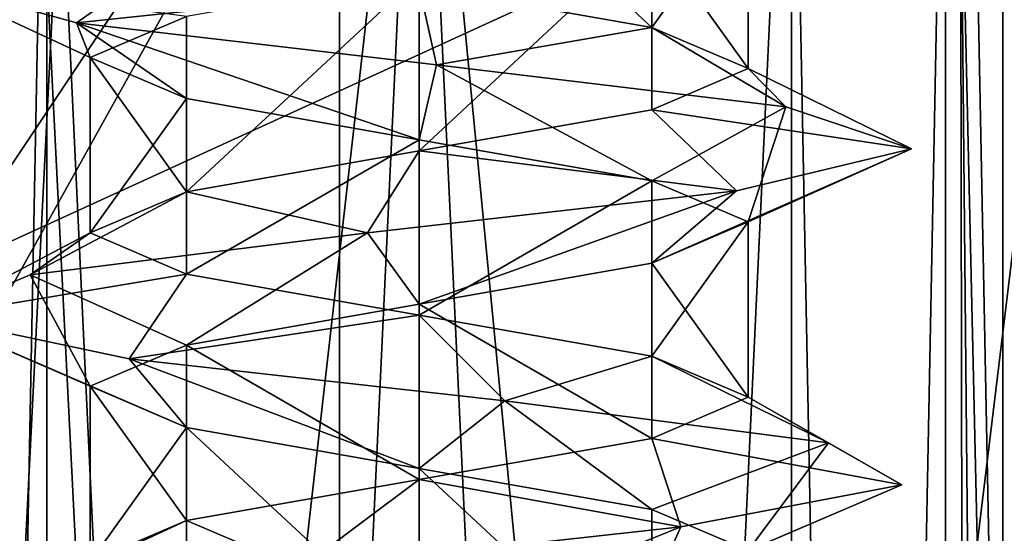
# Model space of a CAD drawing. Header units: millimetres. Extents: x -50 to 50, y -22 to 96.
# Tile 72 of 256: x -23.21 to -20.22, y 1.52 to 3.08. Entities that reach past the tile are written whole.
import ezdxf

# ---------------------------------------------------------------- set-up
doc = ezdxf.new("R2010")
doc.units = ezdxf.units.MM
doc.header["$LTSCALE"] = 65.185185
for name, color, linetype in [('1231', 7, 'CONTINUOUS'), ('1233', 7, 'CONTINUOUS'), ('1292', 7, 'CONTINUOUS'), ('1293', 7, 'CONTINUOUS'), ('1296', 7, 'CONTINUOUS'), ('1297', 7, 'CONTINUOUS'), ('1310', 7, 'CONTINUOUS'), ('1313', 7, 'CONTINUOUS'), ('1316', 7, 'CONTINUOUS'), ('1319', 7, 'CONTINUOUS'), ('159', 7, 'CONTINUOUS'), ('222', 7, 'CONTINUOUS'), ('224', 7, 'CONTINUOUS'), ('3210', 7, 'CONTINUOUS'), ('3211', 7, 'CONTINUOUS'), ('3212', 7, 'CONTINUOUS'), ('3356', 7, 'CONTINUOUS'), ('3357', 7, 'CONTINUOUS'), ('3358', 7, 'CONTINUOUS'), ('3810', 7, 'CONTINUOUS'), ('3811', 7, 'CONTINUOUS'), ('3842', 7, 'CONTINUOUS'), ('3843', 7, 'CONTINUOUS'), ('3844', 7, 'CONTINUOUS'), ('3944', 7, 'CONTINUOUS'), ('3945', 7, 'CONTINUOUS'), ('3976', 7, 'CONTINUOUS'), ('3977', 7, 'CONTINUOUS'), ('3978', 7, 'CONTINUOUS'), ('474', 7, 'CONTINUOUS'), ('476', 7, 'CONTINUOUS'), ('65', 7, 'CONTINUOUS'), ('9', 7, 'CONTINUOUS')]:
    doc.layers.add(name, color=color, linetype=linetype)

msp = doc.modelspace()

# ---------------------------------------------------------------- linework, layer by layer
at = {"layer": '1231', "color": 7, "linetype": 'CONTINUOUS', "true_color": 0xe0f2ff}
for points in [[(-24, -14, -50), (-23.5, 20.5, -50), (-16.4697, 0, -50), (-24, -14, -50)], [(-23.5, 20.5, -50), (-15.5, 20.5, -50), (-16.4697, 0, -50), (-23.5, 20.5, -50)]]:
    msp.add_3dface(points, dxfattribs=at)
at = {"layer": '1233', "color": 7, "linetype": 'CONTINUOUS', "true_color": 0xe0f2ff}
for points in [[(-19.7929, 20.7929, 50), (-20.5, 20.5, 50), (-16.4697, 0, 50), (-19.7929, 20.7929, 50)], [(-23.5, 20.5, 50), (-24, -14, 50), (-16.4697, 0, 50), (-23.5, 20.5, 50)], [(-20.5, 20.5, 50), (-23.5, 20.5, 50), (-16.4697, 0, 50), (-20.5, 20.5, 50)]]:
    msp.add_3dface(points, dxfattribs=at)
at = {"layer": '1292', "color": 7, "linetype": 'CONTINUOUS', "true_color": 0xe0f2ff}
for points in [[(-25, 4.5, -39), (-25, 0, -39), (-22, 4.5, -39), (-25, 4.5, -39)], [(-22, 4.5, -39), (-25, 0, -39), (-24.5, 0, -39), (-22, 4.5, -39)], [(-22, -17.5, -39), (-22, 4.5, -39), (-24.5, -17.5, -39), (-22, -17.5, -39)], [(-24.5, -17.5, -39), (-22, 4.5, -39), (-24.5, 0, -39), (-24.5, -17.5, -39)]]:
    msp.add_3dface(points, dxfattribs=at)
at = {"layer": '1293', "color": 7, "linetype": 'CONTINUOUS', "true_color": 0xe0f2ff}
for points in [[(-19.8787, 4.5, -39.8787), (-22, 4.5, -39), (-19.8787, -17.5, -39.8787), (-19.8787, 4.5, -39.8787)], [(-22, 4.5, -39), (-22, -17.5, -39), (-19.8787, -17.5, -39.8787), (-22, 4.5, -39)]]:
    msp.add_3dface(points, dxfattribs=at)
at = {"layer": '1296', "color": 7, "linetype": 'CONTINUOUS', "true_color": 0xe0f2ff}
for points in [[(-22, 4.5, 39), (-19.8787, 4.5, 39.8787), (-22, -17.5, 39), (-22, 4.5, 39)], [(-22, -17.5, 39), (-19.8787, 4.5, 39.8787), (-19.8787, -17.5, 39.8787), (-22, -17.5, 39)]]:
    msp.add_3dface(points, dxfattribs=at)
at = {"layer": '1297', "color": 7, "linetype": 'CONTINUOUS', "true_color": 0xe0f2ff}
for points in [[(-25, 4.5, 39), (-22, 4.5, 39), (-22, -17.5, 39), (-25, 4.5, 39)], [(-25, 4.5, 39), (-22, -17.5, 39), (-24.5, 0, 39), (-25, 4.5, 39)]]:
    msp.add_3dface(points, dxfattribs=at)
at = {"layer": '1310', "color": 7, "linetype": 'CONTINUOUS', "true_color": 0xe0f2ff}
for points in [[(-20.8685, 4.5, -43.1313), (-22, 4.5, -43.6), (-20.8686, -19.6, -43.1314), (-20.8685, 4.5, -43.1313)], [(-20.8686, -19.6, -43.1314), (-22, 4.5, -43.6), (-22, -19.6, -43.6), (-20.8686, -19.6, -43.1314)], [(-22, 4.5, -40.4), (-20.8685, 4.5, -40.8687), (-22, -19.6, -40.4), (-22, 4.5, -40.4)], [(-22, -19.6, -40.4), (-20.8685, 4.5, -40.8687), (-20.8686, -19.6, -40.8686), (-22, -19.6, -40.4)], [(-20.8685, 4.5, -40.8687), (-20.4, 4.5, -42), (-20.8686, -19.6, -40.8686), (-20.8685, 4.5, -40.8687)], [(-20.8686, -19.6, -40.8686), (-20.4, 4.5, -42), (-20.4, -19.6, -42), (-20.8686, -19.6, -40.8686)], [(-20.4, -19.6, -42), (-20.8685, 4.5, -43.1313), (-20.8686, -19.6, -43.1314), (-20.4, -19.6, -42)], [(-20.4, 4.5, -42), (-20.8685, 4.5, -43.1313), (-20.4, -19.6, -42), (-20.4, 4.5, -42)]]:
    msp.add_3dface(points, dxfattribs=at)
at = {"layer": '1313', "color": 7, "linetype": 'CONTINUOUS', "true_color": 0xe0f2ff}
for points in [[(-23.1315, 4.5, -43.1313), (-23.6, 4.5, -42), (-23.1314, -19.6, -43.1314), (-23.1315, 4.5, -43.1313)], [(-23.6, 4.5, -42), (-23.1315, 4.5, -40.8687), (-23.6, -19.6, -42), (-23.6, 4.5, -42)], [(-23.1314, -19.6, -43.1314), (-23.6, 4.5, -42), (-23.6, -19.6, -42), (-23.1314, -19.6, -43.1314)], [(-23.6, -19.6, -42), (-23.1315, 4.5, -40.8687), (-23.1314, -19.6, -40.8686), (-23.6, -19.6, -42)], [(-22, 4.5, -43.6), (-23.1315, 4.5, -43.1313), (-22, -19.6, -43.6), (-22, 4.5, -43.6)], [(-22, -19.6, -43.6), (-23.1315, 4.5, -43.1313), (-23.1314, -19.6, -43.1314), (-22, -19.6, -43.6)], [(-23.1315, 4.5, -40.8687), (-22, 4.5, -40.4), (-23.1314, -19.6, -40.8686), (-23.1315, 4.5, -40.8687)], [(-22, 4.5, -40.4), (-22, -19.6, -40.4), (-23.1314, -19.6, -40.8686), (-22, 4.5, -40.4)]]:
    msp.add_3dface(points, dxfattribs=at)
at = {"layer": '1316', "color": 7, "linetype": 'CONTINUOUS', "true_color": 0xe0f2ff}
for points in [[(-22, -19.6, 43.6), (-22, 4.5, 43.6), (-20.8685, 4.5, 43.1313), (-22, -19.6, 43.6)], [(-20.8686, -19.6, 43.1314), (-22, -19.6, 43.6), (-20.8685, 4.5, 43.1313), (-20.8686, -19.6, 43.1314)], [(-22, -19.6, 40.4), (-20.8686, -19.6, 40.8686), (-22, 4.5, 40.4), (-22, -19.6, 40.4)], [(-22, 4.5, 40.4), (-20.8686, -19.6, 40.8686), (-20.8685, 4.5, 40.8687), (-22, 4.5, 40.4)], [(-20.4, -19.6, 42), (-20.8686, -19.6, 43.1314), (-20.4, 4.5, 42), (-20.4, -19.6, 42)], [(-20.4, 4.5, 42), (-20.8686, -19.6, 43.1314), (-20.8685, 4.5, 43.1313), (-20.4, 4.5, 42)], [(-20.8686, -19.6, 40.8686), (-20.4, -19.6, 42), (-20.8685, 4.5, 40.8687), (-20.8686, -19.6, 40.8686)], [(-20.8685, 4.5, 40.8687), (-20.4, -19.6, 42), (-20.4, 4.5, 42), (-20.8685, 4.5, 40.8687)]]:
    msp.add_3dface(points, dxfattribs=at)
at = {"layer": '1319', "color": 7, "linetype": 'CONTINUOUS', "true_color": 0xe0f2ff}
for points in [[(-23.6, 4.5, 42), (-23.1315, 4.5, 43.1313), (-23.6, -19.6, 42), (-23.6, 4.5, 42)], [(-23.6, -19.6, 42), (-23.1315, 4.5, 43.1313), (-23.1314, -19.6, 43.1314), (-23.6, -19.6, 42)], [(-23.1315, 4.5, 40.8687), (-23.6, 4.5, 42), (-23.1314, -19.6, 40.8686), (-23.1315, 4.5, 40.8687)], [(-23.1314, -19.6, 40.8686), (-23.6, 4.5, 42), (-23.6, -19.6, 42), (-23.1314, -19.6, 40.8686)], [(-23.1315, 4.5, 43.1313), (-22, 4.5, 43.6), (-23.1314, -19.6, 43.1314), (-23.1315, 4.5, 43.1313)], [(-22, -19.6, 40.4), (-22, 4.5, 40.4), (-23.1315, 4.5, 40.8687), (-22, -19.6, 40.4)], [(-22, -19.6, 40.4), (-23.1315, 4.5, 40.8687), (-23.1314, -19.6, 40.8686), (-22, -19.6, 40.4)], [(-22, 4.5, 43.6), (-22, -19.6, 43.6), (-23.1314, -19.6, 43.1314), (-22, 4.5, 43.6)]]:
    msp.add_3dface(points, dxfattribs=at)
at = {"layer": '159', "color": 7, "linetype": 'CONTINUOUS', "true_color": 0xf2c12d}
for points in [[(-20.0515, 13.8134, -29.0466), (-20.3992, 8.168, -9.1294), (-20.0515, -9.5937, -29.0466), (-20.0515, 13.8134, -29.0466)], [(-20.3992, 8.168, -9.1294), (-20.3548, 3.731, -11.668), (-20.0515, -9.5937, -29.0466), (-20.3992, 8.168, -9.1294)], [(-20.3548, 3.731, -11.668), (-20.346, -1.3555, -12.1747), (-20.0515, -9.5937, -29.0466), (-20.3548, 3.731, -11.668)]]:
    msp.add_3dface(points, dxfattribs=at)
at = {"layer": '222', "color": 7, "linetype": 'CONTINUOUS', "true_color": 0xf2c12d}
for points in [[(-20.3548, 3.731, 11.668), (-20.226, 13.7288, 19.0466), (-20.226, -9.7682, 19.0466), (-20.3548, 3.731, 11.668)], [(-20.346, -1.3555, 12.1747), (-20.3548, 3.731, 11.668), (-20.226, -9.7682, 19.0466), (-20.346, -1.3555, 12.1747)]]:
    msp.add_3dface(points, dxfattribs=at)
at = {"layer": '224', "color": 7, "linetype": 'CONTINUOUS', "true_color": 0xf2c12d}
for points in [[(-20.226, 13.7288, 19.0466), (-19.4618, 13.7288, 20.8254), (-20.226, -9.7682, 19.0466), (-20.226, 13.7288, 19.0466)], [(-20.226, -9.7682, 19.0466), (-19.4618, 13.7288, 20.8254), (-19.4614, -9.767, 20.8258), (-20.226, -9.7682, 19.0466)]]:
    msp.add_3dface(points, dxfattribs=at)
at = {"layer": '3210', "linetype": 'CONTINUOUS'}
for points in [[(-23.5, 3.2, -42), (-23.042, 3.0722, -43.079), (-23, 2.9668, -42), (-23.5, 3.2, -42)], [(-23.042, 3.0722, -43.079), (-21.9476, 2.9444, -43.4991), (-22, 2.7168, -43), (-23.042, 3.0722, -43.079)], [(-23, 2.9668, -42), (-23.042, 3.0722, -43.079), (-22.7071, 2.8418, -42.7071), (-23, 2.9668, -42)], [(-22.7071, 2.8418, -42.7071), (-23.042, 3.0722, -43.079), (-22, 2.7168, -43), (-22.7071, 2.8418, -42.7071)], [(-22, 2.7168, -43), (-21.9476, 2.9444, -43.4991), (-21.2929, 2.5919, -42.7071), (-22, 2.7168, -43)], [(-21.9476, 2.9444, -43.4991), (-20.8853, 2.8167, -43.0037), (-21.2929, 2.5919, -42.7071), (-21.9476, 2.9444, -43.4991)], [(-21.2929, 2.5919, -42.7071), (-20.8853, 2.8167, -43.0037), (-21, 2.4668, -42), (-21.2929, 2.5919, -42.7071)], [(-20.8853, 2.8167, -43.0037), (-20.5037, 2.6889, -41.8954), (-21, 2.4668, -42), (-20.8853, 2.8167, -43.0037)], [(-20.5037, 2.6889, -41.8954), (-21.0359, 2.5611, -40.8509), (-21.2929, 2.3418, -41.2929), (-20.5037, 2.6889, -41.8954)], [(-21, 2.4668, -42), (-20.5037, 2.6889, -41.8954), (-21.2929, 2.3418, -41.2929), (-21, 2.4668, -42)], [(-21.0359, 2.5611, -40.8509), (-22.1568, 2.4333, -40.5082), (-22, 2.2169, -41), (-21.0359, 2.5611, -40.8509)], [(-21.2929, 2.3418, -41.2929), (-21.0359, 2.5611, -40.8509), (-22, 2.2169, -41), (-21.2929, 2.3418, -41.2929)], [(-22.1568, 2.4333, -40.5082), (-23.182, 2.3056, -41.0765), (-22.7071, 2.0919, -41.2929), (-22.1568, 2.4333, -40.5082)], [(-22, 2.2169, -41), (-22.1568, 2.4333, -40.5082), (-22.7071, 2.0919, -41.2929), (-22, 2.2169, -41)], [(-23.182, 2.3056, -41.0765), (-23.4854, 2.1778, -42.2088), (-23, 1.9668, -42), (-23.182, 2.3056, -41.0765)], [(-22.7071, 2.0919, -41.2929), (-23.182, 2.3056, -41.0765), (-23, 1.9668, -42), (-22.7071, 2.0919, -41.2929)], [(-23.4854, 2.1778, -42.2088), (-22.8817, 2.05, -43.2135), (-22.7071, 1.8418, -42.7071), (-23.4854, 2.1778, -42.2088)], [(-23, 1.9668, -42), (-23.4854, 2.1778, -42.2088), (-22.7071, 1.8418, -42.7071), (-23, 1.9668, -42)], [(-22.8817, 2.05, -43.2135), (-21.7396, 1.9222, -43.4772), (-22, 1.7168, -43), (-22.8817, 2.05, -43.2135)], [(-22.7071, 1.8418, -42.7071), (-22.8817, 2.05, -43.2135), (-22, 1.7168, -43), (-22.7071, 1.8418, -42.7071)], [(-22, 1.7168, -43), (-21.7396, 1.9222, -43.4772), (-21.2929, 1.5918, -42.7071), (-22, 1.7168, -43)], [(-21.7396, 1.9222, -43.4772), (-20.7564, 1.7944, -42.8387), (-21.2929, 1.5918, -42.7071), (-21.7396, 1.9222, -43.4772)], [(-21.2929, 1.5918, -42.7071), (-20.7564, 1.7944, -42.8387), (-21, 1.4668, -42), (-21.2929, 1.5918, -42.7071)], [(-20.7564, 1.7944, -42.8387), (-20.5328, 1.6667, -41.6881), (-21, 1.4668, -42), (-20.7564, 1.7944, -42.8387)], [(-20.5328, 1.6667, -41.6881), (-21.2051, 1.5389, -40.728), (-21.2929, 1.3418, -41.2929), (-20.5328, 1.6667, -41.6881)], [(-21, 1.4668, -42), (-20.5328, 1.6667, -41.6881), (-21.2929, 1.3418, -41.2929), (-21, 1.4668, -42)], [(-21.2051, 1.5389, -40.728), (-22.3629, 1.4111, -40.5446), (-22, 1.2168, -41), (-21.2051, 1.5389, -40.728)], [(-21.2929, 1.3418, -41.2929), (-21.2051, 1.5389, -40.728), (-22, 1.2168, -41), (-21.2929, 1.3418, -41.2929)]]:
    msp.add_3dface(points, dxfattribs=at)
at = {"layer": '3211', "linetype": 'CONTINUOUS'}
for points in [[(-23.042, 3.0722, -43.079), (-23.5, 3.2, -42), (-22.7071, 3.3081, -42.7071), (-23.042, 3.0722, -43.079)], [(-22, 3.1832, -43), (-23.042, 3.0722, -43.079), (-22.7071, 3.3081, -42.7071), (-22, 3.1832, -43)], [(-21.9476, 2.9444, -43.4991), (-23.042, 3.0722, -43.079), (-22, 3.1832, -43), (-21.9476, 2.9444, -43.4991)], [(-21.2929, 3.0582, -42.7071), (-21.9476, 2.9444, -43.4991), (-22, 3.1832, -43), (-21.2929, 3.0582, -42.7071)], [(-20.8853, 2.8167, -43.0037), (-21.9476, 2.9444, -43.4991), (-21.2929, 3.0582, -42.7071), (-20.8853, 2.8167, -43.0037)], [(-21, 2.9332, -42), (-20.8853, 2.8167, -43.0037), (-21.2929, 3.0582, -42.7071), (-21, 2.9332, -42)], [(-21.2929, 2.8082, -41.2929), (-20.5037, 2.6889, -41.8954), (-21, 2.9332, -42), (-21.2929, 2.8082, -41.2929)], [(-20.5037, 2.6889, -41.8954), (-20.8853, 2.8167, -43.0037), (-21, 2.9332, -42), (-20.5037, 2.6889, -41.8954)], [(-22, 2.6832, -41), (-21.0359, 2.5611, -40.8509), (-21.2929, 2.8082, -41.2929), (-22, 2.6832, -41)], [(-21.0359, 2.5611, -40.8509), (-20.5037, 2.6889, -41.8954), (-21.2929, 2.8082, -41.2929), (-21.0359, 2.5611, -40.8509)], [(-22.7071, 2.5582, -41.2929), (-22.1568, 2.4333, -40.5082), (-22, 2.6832, -41), (-22.7071, 2.5582, -41.2929)], [(-22.1568, 2.4333, -40.5082), (-21.0359, 2.5611, -40.8509), (-22, 2.6832, -41), (-22.1568, 2.4333, -40.5082)], [(-23.182, 2.3056, -41.0765), (-22.1568, 2.4333, -40.5082), (-22.7071, 2.5582, -41.2929), (-23.182, 2.3056, -41.0765)], [(-23, 2.4332, -42), (-23.182, 2.3056, -41.0765), (-22.7071, 2.5582, -41.2929), (-23, 2.4332, -42)], [(-23.4854, 2.1778, -42.2088), (-23.182, 2.3056, -41.0765), (-23, 2.4332, -42), (-23.4854, 2.1778, -42.2088)], [(-22.7071, 2.3081, -42.7071), (-23.4854, 2.1778, -42.2088), (-23, 2.4332, -42), (-22.7071, 2.3081, -42.7071)], [(-22.8817, 2.05, -43.2135), (-23.4854, 2.1778, -42.2088), (-22.7071, 2.3081, -42.7071), (-22.8817, 2.05, -43.2135)], [(-22, 2.1832, -43), (-22.8817, 2.05, -43.2135), (-22.7071, 2.3081, -42.7071), (-22, 2.1832, -43)], [(-21.7396, 1.9222, -43.4772), (-22.8817, 2.05, -43.2135), (-22, 2.1832, -43), (-21.7396, 1.9222, -43.4772)], [(-21.2929, 2.0582, -42.7071), (-21.7396, 1.9222, -43.4772), (-22, 2.1832, -43), (-21.2929, 2.0582, -42.7071)], [(-20.7564, 1.7944, -42.8387), (-21.7396, 1.9222, -43.4772), (-21.2929, 2.0582, -42.7071), (-20.7564, 1.7944, -42.8387)], [(-21, 1.9332, -42), (-20.7564, 1.7944, -42.8387), (-21.2929, 2.0582, -42.7071), (-21, 1.9332, -42)], [(-21.2929, 1.8081, -41.2929), (-20.5328, 1.6667, -41.6881), (-21, 1.9332, -42), (-21.2929, 1.8081, -41.2929)], [(-20.5328, 1.6667, -41.6881), (-20.7564, 1.7944, -42.8387), (-21, 1.9332, -42), (-20.5328, 1.6667, -41.6881)], [(-22, 1.6831, -41), (-21.2051, 1.5389, -40.728), (-21.2929, 1.8081, -41.2929), (-22, 1.6831, -41)], [(-21.2051, 1.5389, -40.728), (-20.5328, 1.6667, -41.6881), (-21.2929, 1.8081, -41.2929), (-21.2051, 1.5389, -40.728)], [(-22.7071, 1.5582, -41.2929), (-22.3629, 1.4111, -40.5446), (-22, 1.6831, -41), (-22.7071, 1.5582, -41.2929)], [(-22.3629, 1.4111, -40.5446), (-21.2051, 1.5389, -40.728), (-22, 1.6831, -41), (-22.3629, 1.4111, -40.5446)], [(-23.299, 1.2833, -41.25), (-22.3629, 1.4111, -40.5446), (-22.7071, 1.5582, -41.2929), (-23.299, 1.2833, -41.25)], [(-23, 1.4332, -42), (-23.299, 1.2833, -41.25), (-22.7071, 1.5582, -41.2929), (-23, 1.4332, -42)]]:
    msp.add_3dface(points, dxfattribs=at)
at = {"layer": '3212', "linetype": 'CONTINUOUS'}
msp.add_3dface([(-23.5, 3.2, -42), (-23, 2.9668, -42), (-22.7071, 3.0918, -41.2929), (-23.5, 3.2, -42)], dxfattribs=at)
at = {"layer": '3356', "linetype": 'CONTINUOUS'}
for points in [[(-23.5, 3.2, 42), (-23.042, 3.0722, 40.921), (-23, 2.9668, 42), (-23.5, 3.2, 42)], [(-23.042, 3.0722, 40.921), (-21.9476, 2.9444, 40.5009), (-22, 2.7168, 41), (-23.042, 3.0722, 40.921)], [(-23, 2.9668, 42), (-23.042, 3.0722, 40.921), (-22.7071, 2.8418, 41.2929), (-23, 2.9668, 42)], [(-22.7071, 2.8418, 41.2929), (-23.042, 3.0722, 40.921), (-22, 2.7168, 41), (-22.7071, 2.8418, 41.2929)], [(-22, 2.7168, 41), (-21.9476, 2.9444, 40.5009), (-21.2929, 2.5919, 41.2929), (-22, 2.7168, 41)], [(-21.9476, 2.9444, 40.5009), (-20.8853, 2.8167, 40.9963), (-21.2929, 2.5919, 41.2929), (-21.9476, 2.9444, 40.5009)], [(-21.2929, 2.5919, 41.2929), (-20.8853, 2.8167, 40.9963), (-21, 2.4668, 42), (-21.2929, 2.5919, 41.2929)], [(-20.8853, 2.8167, 40.9963), (-20.5037, 2.6889, 42.1046), (-21, 2.4668, 42), (-20.8853, 2.8167, 40.9963)], [(-20.5037, 2.6889, 42.1046), (-21.0359, 2.5611, 43.1491), (-21.2929, 2.3418, 42.7071), (-20.5037, 2.6889, 42.1046)], [(-21, 2.4668, 42), (-20.5037, 2.6889, 42.1046), (-21.2929, 2.3418, 42.7071), (-21, 2.4668, 42)], [(-21.0359, 2.5611, 43.1491), (-22.1568, 2.4333, 43.4918), (-22, 2.2169, 43), (-21.0359, 2.5611, 43.1491)], [(-21.2929, 2.3418, 42.7071), (-21.0359, 2.5611, 43.1491), (-22, 2.2169, 43), (-21.2929, 2.3418, 42.7071)], [(-22.1568, 2.4333, 43.4918), (-23.182, 2.3056, 42.9235), (-22.7071, 2.0919, 42.7071), (-22.1568, 2.4333, 43.4918)], [(-22, 2.2169, 43), (-22.1568, 2.4333, 43.4918), (-22.7071, 2.0919, 42.7071), (-22, 2.2169, 43)], [(-23.182, 2.3056, 42.9235), (-23.4854, 2.1778, 41.7912), (-23, 1.9668, 42), (-23.182, 2.3056, 42.9235)], [(-22.7071, 2.0919, 42.7071), (-23.182, 2.3056, 42.9235), (-23, 1.9668, 42), (-22.7071, 2.0919, 42.7071)], [(-23.4854, 2.1778, 41.7912), (-22.8817, 2.05, 40.7865), (-22.7071, 1.8418, 41.2929), (-23.4854, 2.1778, 41.7912)], [(-23, 1.9668, 42), (-23.4854, 2.1778, 41.7912), (-22.7071, 1.8418, 41.2929), (-23, 1.9668, 42)], [(-22.8817, 2.05, 40.7865), (-21.7396, 1.9222, 40.5228), (-22, 1.7168, 41), (-22.8817, 2.05, 40.7865)], [(-22.7071, 1.8418, 41.2929), (-22.8817, 2.05, 40.7865), (-22, 1.7168, 41), (-22.7071, 1.8418, 41.2929)], [(-22, 1.7168, 41), (-21.7396, 1.9222, 40.5228), (-21.2929, 1.5918, 41.2929), (-22, 1.7168, 41)], [(-21.7396, 1.9222, 40.5228), (-20.7564, 1.7944, 41.1613), (-21.2929, 1.5918, 41.2929), (-21.7396, 1.9222, 40.5228)], [(-21.2929, 1.5918, 41.2929), (-20.7564, 1.7944, 41.1613), (-21, 1.4668, 42), (-21.2929, 1.5918, 41.2929)], [(-20.7564, 1.7944, 41.1613), (-20.5328, 1.6667, 42.3119), (-21, 1.4668, 42), (-20.7564, 1.7944, 41.1613)], [(-20.5328, 1.6667, 42.3119), (-21.2051, 1.5389, 43.272), (-21.2929, 1.3418, 42.7071), (-20.5328, 1.6667, 42.3119)], [(-21, 1.4668, 42), (-20.5328, 1.6667, 42.3119), (-21.2929, 1.3418, 42.7071), (-21, 1.4668, 42)], [(-21.2051, 1.5389, 43.272), (-22.3629, 1.4111, 43.4554), (-22, 1.2168, 43), (-21.2051, 1.5389, 43.272)], [(-21.2929, 1.3418, 42.7071), (-21.2051, 1.5389, 43.272), (-22, 1.2168, 43), (-21.2929, 1.3418, 42.7071)]]:
    msp.add_3dface(points, dxfattribs=at)
at = {"layer": '3357', "linetype": 'CONTINUOUS'}
for points in [[(-23.042, 3.0722, 40.921), (-23.5, 3.2, 42), (-22.7071, 3.3081, 41.2929), (-23.042, 3.0722, 40.921)], [(-22, 3.1832, 41), (-23.042, 3.0722, 40.921), (-22.7071, 3.3081, 41.2929), (-22, 3.1832, 41)], [(-21.9476, 2.9444, 40.5009), (-23.042, 3.0722, 40.921), (-22, 3.1832, 41), (-21.9476, 2.9444, 40.5009)], [(-21.2929, 3.0582, 41.2929), (-21.9476, 2.9444, 40.5009), (-22, 3.1832, 41), (-21.2929, 3.0582, 41.2929)], [(-20.8853, 2.8167, 40.9963), (-21.9476, 2.9444, 40.5009), (-21.2929, 3.0582, 41.2929), (-20.8853, 2.8167, 40.9963)], [(-21, 2.9332, 42), (-20.8853, 2.8167, 40.9963), (-21.2929, 3.0582, 41.2929), (-21, 2.9332, 42)], [(-21.2929, 2.8082, 42.7071), (-20.5037, 2.6889, 42.1046), (-21, 2.9332, 42), (-21.2929, 2.8082, 42.7071)], [(-20.5037, 2.6889, 42.1046), (-20.8853, 2.8167, 40.9963), (-21, 2.9332, 42), (-20.5037, 2.6889, 42.1046)], [(-22, 2.6832, 43), (-21.0359, 2.5611, 43.1491), (-21.2929, 2.8082, 42.7071), (-22, 2.6832, 43)], [(-21.0359, 2.5611, 43.1491), (-20.5037, 2.6889, 42.1046), (-21.2929, 2.8082, 42.7071), (-21.0359, 2.5611, 43.1491)], [(-22.7071, 2.5582, 42.7071), (-22.1568, 2.4333, 43.4918), (-22, 2.6832, 43), (-22.7071, 2.5582, 42.7071)], [(-22.1568, 2.4333, 43.4918), (-21.0359, 2.5611, 43.1491), (-22, 2.6832, 43), (-22.1568, 2.4333, 43.4918)], [(-23.182, 2.3056, 42.9235), (-22.1568, 2.4333, 43.4918), (-22.7071, 2.5582, 42.7071), (-23.182, 2.3056, 42.9235)], [(-23, 2.4332, 42), (-23.182, 2.3056, 42.9235), (-22.7071, 2.5582, 42.7071), (-23, 2.4332, 42)], [(-23.4854, 2.1778, 41.7912), (-23.182, 2.3056, 42.9235), (-23, 2.4332, 42), (-23.4854, 2.1778, 41.7912)], [(-22.7071, 2.3081, 41.2929), (-23.4854, 2.1778, 41.7912), (-23, 2.4332, 42), (-22.7071, 2.3081, 41.2929)], [(-22.8817, 2.05, 40.7865), (-23.4854, 2.1778, 41.7912), (-22.7071, 2.3081, 41.2929), (-22.8817, 2.05, 40.7865)], [(-22, 2.1832, 41), (-22.8817, 2.05, 40.7865), (-22.7071, 2.3081, 41.2929), (-22, 2.1832, 41)], [(-21.7396, 1.9222, 40.5228), (-22.8817, 2.05, 40.7865), (-22, 2.1832, 41), (-21.7396, 1.9222, 40.5228)], [(-21.2929, 2.0582, 41.2929), (-21.7396, 1.9222, 40.5228), (-22, 2.1832, 41), (-21.2929, 2.0582, 41.2929)], [(-20.7564, 1.7944, 41.1613), (-21.7396, 1.9222, 40.5228), (-21.2929, 2.0582, 41.2929), (-20.7564, 1.7944, 41.1613)], [(-21, 1.9332, 42), (-20.7564, 1.7944, 41.1613), (-21.2929, 2.0582, 41.2929), (-21, 1.9332, 42)], [(-21.2929, 1.8081, 42.7071), (-20.5328, 1.6667, 42.3119), (-21, 1.9332, 42), (-21.2929, 1.8081, 42.7071)], [(-20.5328, 1.6667, 42.3119), (-20.7564, 1.7944, 41.1613), (-21, 1.9332, 42), (-20.5328, 1.6667, 42.3119)], [(-22, 1.6831, 43), (-21.2051, 1.5389, 43.272), (-21.2929, 1.8081, 42.7071), (-22, 1.6831, 43)], [(-21.2051, 1.5389, 43.272), (-20.5328, 1.6667, 42.3119), (-21.2929, 1.8081, 42.7071), (-21.2051, 1.5389, 43.272)], [(-22.7071, 1.5582, 42.7071), (-22.3629, 1.4111, 43.4554), (-22, 1.6831, 43), (-22.7071, 1.5582, 42.7071)], [(-22.3629, 1.4111, 43.4554), (-21.2051, 1.5389, 43.272), (-22, 1.6831, 43), (-22.3629, 1.4111, 43.4554)], [(-23.299, 1.2833, 42.75), (-22.3629, 1.4111, 43.4554), (-22.7071, 1.5582, 42.7071), (-23.299, 1.2833, 42.75)], [(-23, 1.4332, 42), (-23.299, 1.2833, 42.75), (-22.7071, 1.5582, 42.7071), (-23, 1.4332, 42)]]:
    msp.add_3dface(points, dxfattribs=at)
at = {"layer": '3358', "linetype": 'CONTINUOUS'}
msp.add_3dface([(-23.5, 3.2, 42), (-23, 2.9668, 42), (-22.7071, 3.0918, 42.7071), (-23.5, 3.2, 42)], dxfattribs=at)
at = {"layer": '3810', "linetype": 'CONTINUOUS'}
for points in [[(-21, 2.4668, -42), (-21.2929, 2.3418, -41.2929), (-21, 1.9332, -42), (-21, 2.4668, -42)], [(-21.2929, 2.3418, -41.2929), (-22, 2.2169, -41), (-21.2929, 1.8081, -41.2929), (-21.2929, 2.3418, -41.2929)], [(-21.2929, 2.3418, -41.2929), (-21.2929, 1.8081, -41.2929), (-21, 1.9332, -42), (-21.2929, 2.3418, -41.2929)], [(-22, 2.2169, -41), (-22.7071, 2.0919, -41.2929), (-22, 1.6831, -41), (-22, 2.2169, -41)], [(-22, 2.2169, -41), (-22, 1.6831, -41), (-21.2929, 1.8081, -41.2929), (-22, 2.2169, -41)], [(-22.7071, 2.0919, -41.2929), (-23, 1.9668, -42), (-22.7071, 1.5582, -41.2929), (-22.7071, 2.0919, -41.2929)], [(-22.7071, 2.0919, -41.2929), (-22.7071, 1.5582, -41.2929), (-22, 1.6831, -41), (-22.7071, 2.0919, -41.2929)], [(-23, 1.9668, -42), (-23, 1.4332, -42), (-22.7071, 1.5582, -41.2929), (-23, 1.9668, -42)]]:
    msp.add_3dface(points, dxfattribs=at)
at = {"layer": '3811', "linetype": 'CONTINUOUS'}
for points in [[(-21, 2.9332, -42), (-21, 3.4668, -42), (-21.2929, 3.3418, -41.2929), (-21, 2.9332, -42)], [(-22, 2.6832, -41), (-21.2929, 2.8082, -41.2929), (-21.2929, 3.3418, -41.2929), (-22, 2.6832, -41)], [(-22, 2.6832, -41), (-21.2929, 3.3418, -41.2929), (-22, 3.2168, -41), (-22, 2.6832, -41)], [(-21.2929, 2.8082, -41.2929), (-21, 2.9332, -42), (-21.2929, 3.3418, -41.2929), (-21.2929, 2.8082, -41.2929)], [(-22.7071, 2.5582, -41.2929), (-22, 2.6832, -41), (-22, 3.2168, -41), (-22.7071, 2.5582, -41.2929)], [(-22.7071, 2.5582, -41.2929), (-22, 3.2168, -41), (-22.7071, 3.0918, -41.2929), (-22.7071, 2.5582, -41.2929)], [(-23, 2.9668, -42), (-22.7071, 2.5582, -41.2929), (-22.7071, 3.0918, -41.2929), (-23, 2.9668, -42)], [(-23, 2.9668, -42), (-23, 2.4332, -42), (-22.7071, 2.5582, -41.2929), (-23, 2.9668, -42)]]:
    msp.add_3dface(points, dxfattribs=at)
at = {"layer": '3842', "linetype": 'CONTINUOUS'}
for points in [[(-23, 1.9668, -42), (-22.7071, 1.8418, -42.7071), (-23, 1.4332, -42), (-23, 1.9668, -42)], [(-22.7071, 1.8418, -42.7071), (-22.7071, 1.3082, -42.7071), (-23, 1.4332, -42), (-22.7071, 1.8418, -42.7071)], [(-22.7071, 1.8418, -42.7071), (-22, 1.7168, -43), (-22.0001, 1.1832, -43), (-22.7071, 1.8418, -42.7071)], [(-22.7071, 1.8418, -42.7071), (-22.0001, 1.1832, -43), (-22.7071, 1.3082, -42.7071), (-22.7071, 1.8418, -42.7071)], [(-22, 1.7168, -43), (-21.2929, 1.0582, -42.7071), (-22.0001, 1.1832, -43), (-22, 1.7168, -43)], [(-22, 1.7168, -43), (-21.2929, 1.5918, -42.7071), (-21.2929, 1.0582, -42.7071), (-22, 1.7168, -43)], [(-21.2929, 1.5918, -42.7071), (-21, 1.4668, -42), (-21.2929, 1.0582, -42.7071), (-21.2929, 1.5918, -42.7071)]]:
    msp.add_3dface(points, dxfattribs=at)
at = {"layer": '3843', "linetype": 'CONTINUOUS'}
for points in [[(-23, 2.9668, -42), (-22.7071, 2.8418, -42.7071), (-23, 2.4332, -42), (-23, 2.9668, -42)], [(-22.7071, 2.8418, -42.7071), (-22.7071, 2.3081, -42.7071), (-23, 2.4332, -42), (-22.7071, 2.8418, -42.7071)], [(-22.7071, 2.8418, -42.7071), (-22, 2.7168, -43), (-22.7071, 2.3081, -42.7071), (-22.7071, 2.8418, -42.7071)], [(-22, 2.7168, -43), (-22, 2.1832, -43), (-22.7071, 2.3081, -42.7071), (-22, 2.7168, -43)], [(-22, 2.7168, -43), (-21.2929, 2.5919, -42.7071), (-22, 2.1832, -43), (-22, 2.7168, -43)], [(-21.2929, 2.5919, -42.7071), (-21.2929, 2.0582, -42.7071), (-22, 2.1832, -43), (-21.2929, 2.5919, -42.7071)], [(-21.2929, 2.5919, -42.7071), (-21, 2.4668, -42), (-21.2929, 2.0582, -42.7071), (-21.2929, 2.5919, -42.7071)], [(-21, 2.4668, -42), (-21, 1.9332, -42), (-21.2929, 2.0582, -42.7071), (-21, 2.4668, -42)]]:
    msp.add_3dface(points, dxfattribs=at)
at = {"layer": '3844', "linetype": 'CONTINUOUS'}
for points in [[(-21.2929, 3.0582, -42.7071), (-22, 3.1832, -43), (-22, 3.7168, -43), (-21.2929, 3.0582, -42.7071)], [(-21.2929, 3.0582, -42.7071), (-22, 3.7168, -43), (-21.2929, 3.5918, -42.7071), (-21.2929, 3.0582, -42.7071)], [(-21.2929, 3.0582, -42.7071), (-21.2929, 3.5918, -42.7071), (-21, 3.4668, -42), (-21.2929, 3.0582, -42.7071)], [(-21, 2.9332, -42), (-21.2929, 3.0582, -42.7071), (-21, 3.4668, -42), (-21, 2.9332, -42)]]:
    msp.add_3dface(points, dxfattribs=at)
at = {"layer": '3944', "linetype": 'CONTINUOUS'}
for points in [[(-21, 2.4668, 42), (-21.2929, 2.3418, 42.7071), (-21, 1.9332, 42), (-21, 2.4668, 42)], [(-21.2929, 2.3418, 42.7071), (-22, 2.2169, 43), (-21.2929, 1.8081, 42.7071), (-21.2929, 2.3418, 42.7071)], [(-21.2929, 2.3418, 42.7071), (-21.2929, 1.8081, 42.7071), (-21, 1.9332, 42), (-21.2929, 2.3418, 42.7071)], [(-22, 2.2169, 43), (-22.7071, 2.0919, 42.7071), (-22, 1.6831, 43), (-22, 2.2169, 43)], [(-22, 2.2169, 43), (-22, 1.6831, 43), (-21.2929, 1.8081, 42.7071), (-22, 2.2169, 43)], [(-22.7071, 2.0919, 42.7071), (-23, 1.9668, 42), (-22.7071, 1.5582, 42.7071), (-22.7071, 2.0919, 42.7071)], [(-22.7071, 2.0919, 42.7071), (-22.7071, 1.5582, 42.7071), (-22, 1.6831, 43), (-22.7071, 2.0919, 42.7071)], [(-23, 1.9668, 42), (-23, 1.4332, 42), (-22.7071, 1.5582, 42.7071), (-23, 1.9668, 42)]]:
    msp.add_3dface(points, dxfattribs=at)
at = {"layer": '3945', "linetype": 'CONTINUOUS'}
for points in [[(-21, 2.9332, 42), (-21, 3.4668, 42), (-21.2929, 3.3418, 42.7071), (-21, 2.9332, 42)], [(-22, 2.6832, 43), (-21.2929, 2.8082, 42.7071), (-21.2929, 3.3418, 42.7071), (-22, 2.6832, 43)], [(-22, 2.6832, 43), (-21.2929, 3.3418, 42.7071), (-22, 3.2168, 43), (-22, 2.6832, 43)], [(-21.2929, 2.8082, 42.7071), (-21, 2.9332, 42), (-21.2929, 3.3418, 42.7071), (-21.2929, 2.8082, 42.7071)], [(-22.7071, 2.5582, 42.7071), (-22, 2.6832, 43), (-22, 3.2168, 43), (-22.7071, 2.5582, 42.7071)], [(-22.7071, 2.5582, 42.7071), (-22, 3.2168, 43), (-22.7071, 3.0918, 42.7071), (-22.7071, 2.5582, 42.7071)], [(-23, 2.9668, 42), (-22.7071, 2.5582, 42.7071), (-22.7071, 3.0918, 42.7071), (-23, 2.9668, 42)], [(-23, 2.9668, 42), (-23, 2.4332, 42), (-22.7071, 2.5582, 42.7071), (-23, 2.9668, 42)]]:
    msp.add_3dface(points, dxfattribs=at)
at = {"layer": '3976', "linetype": 'CONTINUOUS'}
for points in [[(-23, 1.9668, 42), (-22.7071, 1.8418, 41.2929), (-23, 1.4332, 42), (-23, 1.9668, 42)], [(-22.7071, 1.8418, 41.2929), (-22.7071, 1.3082, 41.2929), (-23, 1.4332, 42), (-22.7071, 1.8418, 41.2929)], [(-22.7071, 1.8418, 41.2929), (-22, 1.7168, 41), (-22.0001, 1.1832, 41), (-22.7071, 1.8418, 41.2929)], [(-22.7071, 1.8418, 41.2929), (-22.0001, 1.1832, 41), (-22.7071, 1.3082, 41.2929), (-22.7071, 1.8418, 41.2929)], [(-22, 1.7168, 41), (-21.2929, 1.0582, 41.2929), (-22.0001, 1.1832, 41), (-22, 1.7168, 41)], [(-22, 1.7168, 41), (-21.2929, 1.5918, 41.2929), (-21.2929, 1.0582, 41.2929), (-22, 1.7168, 41)], [(-21.2929, 1.5918, 41.2929), (-21, 1.4668, 42), (-21.2929, 1.0582, 41.2929), (-21.2929, 1.5918, 41.2929)]]:
    msp.add_3dface(points, dxfattribs=at)
at = {"layer": '3977', "linetype": 'CONTINUOUS'}
for points in [[(-23, 2.9668, 42), (-22.7071, 2.8418, 41.2929), (-23, 2.4332, 42), (-23, 2.9668, 42)], [(-22.7071, 2.8418, 41.2929), (-22.7071, 2.3081, 41.2929), (-23, 2.4332, 42), (-22.7071, 2.8418, 41.2929)], [(-22.7071, 2.8418, 41.2929), (-22, 2.7168, 41), (-22.7071, 2.3081, 41.2929), (-22.7071, 2.8418, 41.2929)], [(-22, 2.7168, 41), (-22, 2.1832, 41), (-22.7071, 2.3081, 41.2929), (-22, 2.7168, 41)], [(-22, 2.7168, 41), (-21.2929, 2.5919, 41.2929), (-22, 2.1832, 41), (-22, 2.7168, 41)], [(-21.2929, 2.5919, 41.2929), (-21.2929, 2.0582, 41.2929), (-22, 2.1832, 41), (-21.2929, 2.5919, 41.2929)], [(-21.2929, 2.5919, 41.2929), (-21, 2.4668, 42), (-21.2929, 2.0582, 41.2929), (-21.2929, 2.5919, 41.2929)], [(-21, 2.4668, 42), (-21, 1.9332, 42), (-21.2929, 2.0582, 41.2929), (-21, 2.4668, 42)]]:
    msp.add_3dface(points, dxfattribs=at)
at = {"layer": '3978', "linetype": 'CONTINUOUS'}
for points in [[(-21.2929, 3.0582, 41.2929), (-22, 3.1832, 41), (-22, 3.7168, 41), (-21.2929, 3.0582, 41.2929)], [(-21.2929, 3.0582, 41.2929), (-22, 3.7168, 41), (-21.2929, 3.5918, 41.2929), (-21.2929, 3.0582, 41.2929)], [(-21.2929, 3.0582, 41.2929), (-21.2929, 3.5918, 41.2929), (-21, 3.4668, 42), (-21.2929, 3.0582, 41.2929)], [(-21, 2.9332, 42), (-21.2929, 3.0582, 41.2929), (-21, 3.4668, 42), (-21, 2.9332, 42)]]:
    msp.add_3dface(points, dxfattribs=at)
at = {"layer": '474', "color": 3, "linetype": 'CONTINUOUS'}
for points in [[(-28.5, 8.6621, 8.6621), (-20.3548, 3.731, 11.668), (-28.5, 0, 12.25), (-28.5, 8.6621, 8.6621)], [(-20.3548, 3.731, 11.668), (-20.346, -1.3555, 12.1747), (-28.5, 0, 12.25), (-20.3548, 3.731, 11.668)]]:
    msp.add_3dface(points, dxfattribs=at)
at = {"layer": '476', "color": 3, "linetype": 'CONTINUOUS'}
for points in [[(-28.5, 0, -12.25), (-20.3992, 8.168, -9.1294), (-28.5, 8.6621, -8.6621), (-28.5, 0, -12.25)], [(-20.3548, 3.731, -11.668), (-20.3992, 8.168, -9.1294), (-28.5, 0, -12.25), (-20.3548, 3.731, -11.668)], [(-20.346, -1.3555, -12.1747), (-20.3548, 3.731, -11.668), (-28.5, 0, -12.25), (-20.346, -1.3555, -12.1747)]]:
    msp.add_3dface(points, dxfattribs=at)
at = {"layer": '65', "color": 7, "linetype": 'CONTINUOUS', "true_color": 0xf2c12d}
for points in [[(-24, 20.5, 19), (-24, -14.5, 19), (-22.2426, -14.5, 23.2426), (-24, 20.5, 19)], [(-24, 20.5, 19), (-22.2426, -14.5, 23.2426), (-22.2426, 20.5, 23.2426), (-24, 20.5, 19)], [(-22.2426, -14.5, 23.2426), (-18, -14.5, 25), (-22.2426, 20.5, 23.2426), (-22.2426, -14.5, 23.2426)], [(-18, -14.5, 25), (-18, 20.5, 25), (-22.2426, 20.5, 23.2426), (-18, -14.5, 25)]]:
    msp.add_3dface(points, dxfattribs=at)
at = {"layer": '9', "color": 7, "linetype": 'CONTINUOUS', "true_color": 0xf2c12d}
for points in [[(-24, 20.5, -29), (-22.2426, 20.5, -33.2426), (-24, -14.5, -29), (-24, 20.5, -29)], [(-24, -14.5, -29), (-22.2426, 20.5, -33.2426), (-22.2426, -14.5, -33.2426), (-24, -14.5, -29)], [(-18, 20.5, -35), (-18, -14.5, -35), (-22.2426, -14.5, -33.2426), (-18, 20.5, -35)], [(-22.2426, 20.5, -33.2426), (-18, 20.5, -35), (-22.2426, -14.5, -33.2426), (-22.2426, 20.5, -33.2426)]]:
    msp.add_3dface(points, dxfattribs=at)

doc.saveas('drawing.dxf')
